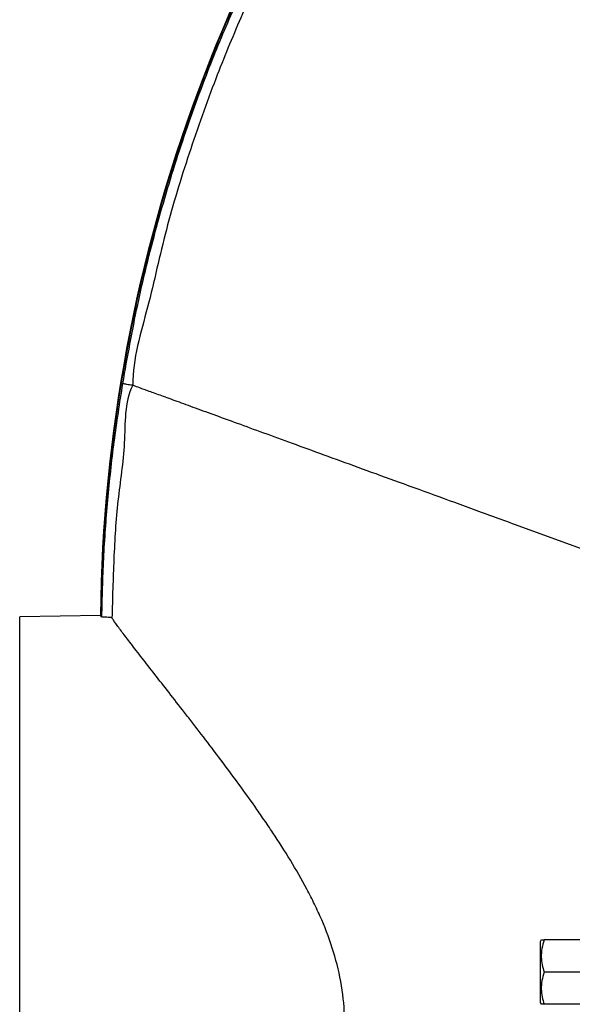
# Model space of a CAD drawing. Header units: millimetres. Extents: x 2251 to 4619, y 1142 to 5848.
# Tile 15 of 24: x 2251 to 2578, y 4643 to 5225. Entities that reach past the tile are written whole.
import ezdxf

# ---------------------------------------------------------------- set-up
doc = ezdxf.new("R2010")
doc.units = ezdxf.units.MM
doc.header["$LTSCALE"] = 2

msp = doc.modelspace()

# ---------------------------------------------------------------- linework, layer by layer
at = {"color": 7, "linetype": 'Continuous', "lineweight": 25}
for p, q in [((2543.76, 4926.83), (2619.59, 4899.23)), ((2298.45, 4873.08), (2250.69, 4872.25)), ((2250.69, 4452.25), (2250.69, 4872.25)), ((2299.3, 4872.14), (2298.79, 4872.13)), ((2559.27, 4681.25), (2558.69, 4680.25)), ((2558.69, 4680.25), (2558.69, 4644.25)), ((2582.95, 4681.25), (2560.96, 4681.25)), ((2582.69, 4662.25), (2560.96, 4662.25)), ((2558.69, 4644.25), (2559.27, 4643.25)), ((2582.95, 4643.25), (2560.96, 4643.25))]:
    msp.add_line(p, q, dxfattribs=at)
for radius, end in [(916.7, 179.33678), (916.35, 179.39561)]:
    msp.add_arc((3215.08, 4862.47), radius, 139.79204, end, dxfattribs=at)
for points, knots in [([(2311.71, 5010.1), (2314.47, 5025.61), (2320, 5056.66), (2331.34, 5102.61), (2344.87, 5147.95), (2359.75, 5189.63), (2375.4, 5227.73), (2391.34, 5262.38), (2408.71, 5296.34), (2427.64, 5329.87), (2448.19, 5362.87), (2470.34, 5395.27), (2493.85, 5426.71), (2520.29, 5459.05), (2549.76, 5492.13), (2582.35, 5525.79), (2616.35, 5558.03), (2652.03, 5589.09), (2689.4, 5618.88), (2728.43, 5647.29), (2768.67, 5673.98), (2810.56, 5699.19), (2854.11, 5722.8), (2899.27, 5744.69), (2945.38, 5764.51), (2992.86, 5782.42), (3041.69, 5798.24), (3091.77, 5811.93), (3142.42, 5823.33), (3186.85, 5831.42), (3214.42, 5835.28), (3224.86, 5836.74)], [0, 0, 0, 0, 0.035834, 0.071717, 0.1076, 0.143435, 0.172333, 0.201257, 0.23018, 0.259078, 0.288816, 0.318582, 0.348348, 0.378087, 0.413578, 0.449102, 0.484625, 0.520117, 0.556689, 0.593297, 0.629904, 0.666477, 0.704493, 0.742548, 0.780603, 0.818618, 0.857945, 0.897312, 0.936684, 0.976017, 1, 1, 1, 1]), ([(3227.68, 5831.07), (3216.61, 5829.54), (3189.06, 5825.73), (3145.3, 5817.79), (3096.56, 5806.93), (3048.33, 5793.95), (3000.22, 5778.65), (2952.36, 5760.89), (2904.85, 5740.69), (2858.35, 5718.28), (2814.43, 5694.52), (2773.07, 5669.66), (2734.19, 5643.99), (2696.43, 5616.69), (2659.5, 5587.53), (2623.52, 5556.48), (2588.57, 5523.55), (2555.1, 5489.12), (2525.38, 5455.82), (2499.25, 5423.89), (2476.5, 5393.58), (2455.01, 5362.36), (2434.66, 5329.97), (2415.53, 5296.42), (2397.66, 5261.76), (2381.3, 5226.36), (2365.43, 5187.84), (2350.64, 5146.08), (2336.77, 5101.08), (2327.11, 5055.28), (2317.6, 5024.79), (2317.6, 5009.14), (2317.6, 5009.14)], [0, 0, 0, 0, 0.025529, 0.063526, 0.101559, 0.139587, 0.177578, 0.216846, 0.256157, 0.295468, 0.334735, 0.370184, 0.405666, 0.441147, 0.476596, 0.513125, 0.549689, 0.586253, 0.622782, 0.651616, 0.680475, 0.709334, 0.738168, 0.767837, 0.797533, 0.82723, 0.856899, 0.89265, 0.92845, 0.964249, 1, 1, 1, 1, 1]), ([(2299.3, 4872.14), (2299.58, 4883.66), (2300.15, 4906.7), (2302.69, 4941.24), (2306.35, 4975.75), (2309.93, 4998.65), (2311.71, 5010.1)], [0, 0, 0, 0, 0.249278, 0.498556, 0.749278, 1, 1, 1, 1]), ([(2311.71, 5010.1), (2312.44, 5009.98), (2313.16, 5009.86), (2314.51, 5009.64), (2315.14, 5009.54), (2316.22, 5009.37), (2316.66, 5009.29), (2317.32, 5009.19), (2317.53, 5009.15), (2317.6, 5009.14)], [0, 0, 0, 0, 0.25, 0.25, 0.5, 0.5, 0.75, 0.75, 1, 1, 1, 1]), ([(2317.6, 5009.14), (2317.6, 5009.14), (2312.47, 4998.87), (2313.85, 4974.61), (2308.23, 4940.91), (2306.22, 4906.25), (2305.59, 4883.18), (2305.28, 4871.64)], [0, 0, 0, 0, 0.000001, 0.249272, 0.498544, 0.749272, 1, 1, 1, 1]), ([(2317.6, 5009.14), (2318.3, 5008.89), (2320.37, 5008.13), (2325.32, 5006.33), (2332.28, 5003.8), (2341.01, 5000.62), (2351.46, 4996.82), (2363.57, 4992.41), (2377.3, 4987.41), (2392.61, 4981.84), (2409.49, 4975.7), (2427.91, 4968.99), (2447.86, 4961.73), (2469.35, 4953.91), (2492.41, 4945.52), (2517.08, 4936.54), (2534.66, 4930.14), (2543.76, 4926.83)], [0.3086008, 0.3086008, 0.3086008, 0.3086008, 0.3252354, 0.3433648, 0.3614943, 0.3796238, 0.3977533, 0.4158828, 0.4340123, 0.4521417, 0.4702712, 0.4884007, 0.5065302, 0.5246597, 0.5427892, 0.5609186, 0.5790481, 0.5790481, 0.5790481, 0.5790481]), ([(2299.3, 4872.14), (2299.97, 4872.15), (2301.31, 4872.16), (2303.1, 4872.09), (2304.46, 4871.96), (2305.12, 4871.8), (2305.24, 4871.68), (2305.28, 4871.64)], [0, 0, 0, 0, 0.223831, 0.447659, 0.671406, 0.895753, 1, 1, 1, 1]), ([(2403.11, 4451.15), (2403, 4451.97), (2402.86, 4453.11), (2402.6, 4454.92), (2402.54, 4455.31), (2402.42, 4456.11), (2402.38, 4456.53), (2402.28, 4457.86), (2402.27, 4458.82), (2402.33, 4460.9), (2402.41, 4462.03), (2402.67, 4464.43), (2402.84, 4465.7), (2403.49, 4469.72), (2404.1, 4472.67), (2405.63, 4479.09), (2406.55, 4482.57), (2408.68, 4490.03), (2409.88, 4494.02), (2412.55, 4502.53), (2413.99, 4506.98), (2417.04, 4516.26), (2418.65, 4521.09), (2421.97, 4531.14), (2423.68, 4536.35), (2426.28, 4544.48), (2427.15, 4547.24), (2428.88, 4552.82), (2429.73, 4555.64), (2432.26, 4564.21), (2433.89, 4570.05), (2436.9, 4582.02), (2438.28, 4588.16), (2440.05, 4597.61), (2440.58, 4600.8), (2441.29, 4605.66), (2441.5, 4607.3), (2441.9, 4610.59), (2442.08, 4612.25), (2442.87, 4620.55), (2443.14, 4627.23), (2442.8, 4640.66), (2442.19, 4647.41), (2439.96, 4660.98), (2438.38, 4667.6), (2434.43, 4680.56), (2432.06, 4686.9), (2428.71, 4694.69), (2428.02, 4696.24), (2426.61, 4699.31), (2425.89, 4700.83), (2423.7, 4705.36), (2422.18, 4708.33), (2417.52, 4717.11), (2414.24, 4722.79), (2407.48, 4733.9), (2404, 4739.32), (2398.7, 4747.31), (2396.91, 4749.94), (2393.33, 4755.16), (2391.52, 4757.75), (2386.12, 4765.4), (2382.53, 4770.37), (2375.41, 4780.06), (2371.88, 4784.78), (2364.92, 4794), (2361.49, 4798.49), (2356.45, 4805.06), (2354.78, 4807.21), (2351.49, 4811.47), (2349.86, 4813.58), (2345.07, 4819.74), (2342, 4823.67), (2336.12, 4831.2), (2333.31, 4834.79), (2327.98, 4841.61), (2325.46, 4844.83), (2321.93, 4849.37), (2320.79, 4850.83), (2318.62, 4853.62), (2317.59, 4854.96), (2314.66, 4858.76), (2312.92, 4861.04), (2309.9, 4865.05), (2308.62, 4866.79), (2307.07, 4868.96), (2306.61, 4869.61), (2305.84, 4870.74), (2305.53, 4871.23), (2305.28, 4871.64)], [0, 0, 0, 0, 0.03125, 0.03125, 0.039062, 0.039062, 0.046875, 0.046875, 0.0625, 0.0625, 0.078125, 0.078125, 0.09375, 0.09375, 0.125, 0.125, 0.15625, 0.15625, 0.1875, 0.1875, 0.21875, 0.21875, 0.25, 0.25, 0.28125, 0.28125, 0.296875, 0.296875, 0.3125, 0.3125, 0.34375, 0.34375, 0.375, 0.375, 0.390625, 0.390625, 0.398437, 0.398437, 0.40625, 0.40625, 0.4375, 0.4375, 0.46875, 0.46875, 0.5, 0.5, 0.53125, 0.53125, 0.539062, 0.539062, 0.546875, 0.546875, 0.5625, 0.5625, 0.59375, 0.59375, 0.625, 0.625, 0.640625, 0.640625, 0.65625, 0.65625, 0.6875, 0.6875, 0.71875, 0.71875, 0.75, 0.75, 0.765625, 0.765625, 0.78125, 0.78125, 0.8125, 0.8125, 0.84375, 0.84375, 0.875, 0.875, 0.890625, 0.890625, 0.90625, 0.90625, 0.9375, 0.9375, 0.96875, 0.96875, 0.984375, 0.984375, 1, 1, 1, 1]), ([(2560.96, 4681.25), (2560.47, 4679.6), (2559.48, 4676.26), (2559.12, 4671.32), (2559.65, 4666.6), (2560.52, 4663.71), (2560.96, 4662.25)], [0, 0, 0, 0, 0.2646091, 0.5349498, 0.7653476, 1, 1, 1, 1]), ([(2559.39, 4681.25), (2559.36, 4681.25), (2559.3, 4681.25), (2560.01, 4681.25), (2560.74, 4681.25), (2560.96, 4681.25)], [0, 0, 0, 0, 0.249773, 0.764242, 1, 1, 1, 1]), ([(2560.96, 4662.25), (2560.47, 4660.6), (2559.48, 4657.26), (2559.12, 4652.32), (2559.65, 4647.6), (2560.52, 4644.71), (2560.96, 4643.25)], [0, 0, 0, 0, 0.264604, 0.53495, 0.765342, 1, 1, 1, 1]), ([(2560.96, 4643.25), (2560.74, 4643.25), (2560.02, 4643.25), (2559.3, 4643.25), (2559.37, 4643.25), (2559.39, 4643.25)], [0, 0, 0, 0, 0.235755, 0.737375, 1, 1, 1, 1])]:
    msp.add_open_spline(points, degree=3, knots=knots, dxfattribs=at)
msp.add_open_spline([(2298.45, 4873.08), (2298.56, 4873.08), (2298.68, 4872.77), (2298.79, 4872.13)], degree=3, dxfattribs=at)

doc.saveas('drawing.dxf')
